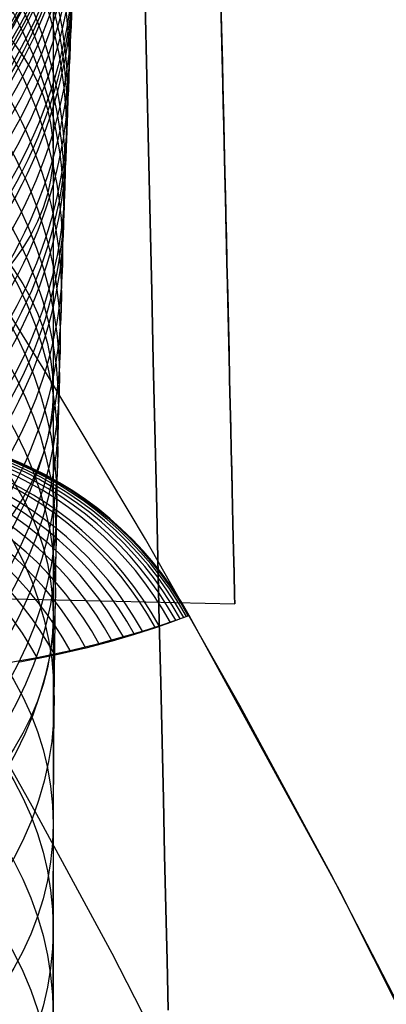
# Model space of a CAD drawing. Extents: x 35624 to 36541, y 4015 to 4839.
# Tile 124 of 150: x 36371 to 36381, y 4596 to 4623. Entities that reach past the tile are written whole.
import ezdxf

# ---------------------------------------------------------------- set-up
doc = ezdxf.new("R2010")
doc.units = 0
for name, color, linetype in [('FUSTO_INTERNO', 200, 'CONTINUOUS'), ('GAMBE', 96, 'CONTINUOUS'), ('IGES_LEVEL_1', 4, 'CONTINUOUS'), ('IGES_LEVEL_3', 87, 'CONTINUOUS')]:
    doc.layers.add(name, color=color, linetype=linetype)

msp = doc.modelspace()

# ---------------------------------------------------------------- linework, layer by layer
at = {"layer": 'FUSTO_INTERNO'}
for p, q in [((36371.40655656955, 4613.375617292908, -207.4446015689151), (36369.13043956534, 4617.03107772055, -207.4443793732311)), ((36374.14300682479, 4608.788657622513, -207.4448789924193), (36371.40655656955, 4613.375617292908, -207.4446015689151)), ((36376.78491370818, 4604.141248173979, -207.4451589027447), (36374.14300682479, 4608.788657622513, -207.4448789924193)), ((36379.33046121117, 4599.43620860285, -207.4454409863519), (36376.78491370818, 4604.141248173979, -207.4451589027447)), ((36381.77783332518, 4594.676358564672, -207.4457249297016), (36379.33046121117, 4599.43620860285, -207.4454409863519))]:
    msp.add_line(p, q, dxfattribs=at)
at = {"layer": 'GAMBE'}
for p, q in [((36372.01050077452, 4622.036300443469, -27.48192982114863), (36372.08655485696, 4623.820298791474, -32.26931877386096)), ((36372.01050077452, 4622.036300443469, -27.48192982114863), (36372.08655485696, 4623.820298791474, -32.26931877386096)), ((36371.97284568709, 4621.080252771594, -25.11459752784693), (36372.01050077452, 4622.036300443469, -27.48192982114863)), ((36371.97284568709, 4621.080252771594, -25.11459752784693), (36372.01050077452, 4622.036300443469, -27.48192982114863)), ((36371.93565458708, 4620.078090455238, -22.76427248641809), (36371.97284568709, 4621.080252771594, -25.11459752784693)), ((36371.93565458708, 4620.078090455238, -22.76427248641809), (36371.97284568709, 4621.080252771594, -25.11459752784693)), ((36371.88101095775, 4618.480238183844, -19.26342581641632), (36371.93565458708, 4620.078090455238, -22.76427248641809)), ((36371.88101095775, 4618.480238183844, -19.26342581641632), (36371.93565458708, 4620.078090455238, -22.76427248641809)), ((36371.8287560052, 4616.780328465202, -15.82354447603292), (36371.88101095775, 4618.480238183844, -19.26342581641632)), ((36371.8287560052, 4616.780328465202, -15.82354447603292), (36371.88101095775, 4618.480238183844, -19.26342581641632)), ((36371.7955029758, 4615.588680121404, -13.56138990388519), (36371.8287560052, 4616.780328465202, -15.82354447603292)), ((36371.7955029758, 4615.588680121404, -13.56138990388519), (36371.8287560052, 4616.780328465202, -15.82354447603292)), ((36371.76373186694, 4614.350960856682, -11.32424126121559), (36371.7955029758, 4615.588680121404, -13.56138990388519)), ((36371.76373186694, 4614.350960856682, -11.32424126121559), (36371.7955029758, 4615.588680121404, -13.56138990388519)), ((36371.73875036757, 4613.294568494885, -9.495863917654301), (36371.76373186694, 4614.350960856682, -11.32424126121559)), ((36371.73875036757, 4613.294568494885, -9.495863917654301), (36371.76373186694, 4614.350960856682, -11.32424126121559)), ((36371.69530786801, 4611.229975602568, -6.109240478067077), (36371.73875036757, 4613.294568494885, -9.495863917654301)), ((36371.69530786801, 4611.229975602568, -6.109240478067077), (36371.73875036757, 4613.294568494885, -9.495863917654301)), ((36371.66997456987, 4609.844673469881, -3.957195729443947), (36371.69530786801, 4611.229975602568, -6.109240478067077)), ((36371.66997456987, 4609.844673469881, -3.957195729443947), (36371.69530786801, 4611.229975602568, -6.109240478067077)), ((36371.63095109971, 4607.291520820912, -0.2046033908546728), (36371.66997456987, 4609.844673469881, -3.957195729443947)), ((36371.63095109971, 4607.291520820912, -0.2046033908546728), (36371.66997456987, 4609.844673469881, -3.957195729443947)), ((36371.59722752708, 4604.280839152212, 3.925822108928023), (36371.63095109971, 4607.291520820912, -0.2046033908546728)), ((36371.59722752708, 4604.280839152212, 3.925822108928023), (36371.63095109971, 4607.291520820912, -0.2046033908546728)), ((36371.57586078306, 4601.143329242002, 7.955629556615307), (36371.59722752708, 4604.280839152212, 3.925822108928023)), ((36371.57586078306, 4601.143329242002, 7.955629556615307), (36371.59722752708, 4604.280839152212, 3.925822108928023)), ((36371.56838947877, 4597.891253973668, 11.89347213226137), (36371.57586078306, 4601.143329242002, 7.955629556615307)), ((36371.56838947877, 4597.891253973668, 11.89347213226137), (36371.57586078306, 4601.143329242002, 7.955629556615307))]:
    msp.add_line(p, q, dxfattribs=at)
at = {"layer": 'GAMBE', "extrusion": (2.023601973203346e-15, -0.06600372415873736, 0.9978193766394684)}
msp.add_circle((36357.56774132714, 4600.292563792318, -669.1904907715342), 14.84346263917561, dxfattribs=at)
at = {"layer": 'GAMBE', "extrusion": (0, 0.0004025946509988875, 0.9999999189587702)}
msp.add_circle((36357.5679763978, 4632.034892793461, -99.94180080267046), 14.99994822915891, dxfattribs=at)
at = {"layer": 'GAMBE', "extrusion": (2.913737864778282e-15, 0.0007868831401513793, 0.999999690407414)}
msp.add_circle((36357.567929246, 4632.083660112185, -111.7558807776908), 14.99990107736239, dxfattribs=at)
at = {"layer": 'GAMBE', "extrusion": (3.126381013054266e-14, 0.00117117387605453, 0.9999993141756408)}
msp.add_circle((36357.56788431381, 4632.142197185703, -123.5699166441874), 14.99985614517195, dxfattribs=at)
at = {"layer": 'GAMBE', "extrusion": (-3.594454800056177e-15, 0.001608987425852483, 0.9999987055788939)}
msp.add_circle((36357.56783587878, 4632.216779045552, -134.5417251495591), 14.99980771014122, dxfattribs=at)
at = {"layer": 'GAMBE', "extrusion": (3.176028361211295e-14, 0.002046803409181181, 0.9999979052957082)}
msp.add_circle((36357.56779031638, 4632.301853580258, -145.5134622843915), 14.99976214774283, dxfattribs=at)
at = {"layer": 'GAMBE', "extrusion": (2.103698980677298e-14, 0.003210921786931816, 0.999994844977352)}
msp.add_circle((36357.56768311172, 4632.530730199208, -159.6203273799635), 14.99965494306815, dxfattribs=at)
at = {"layer": 'GAMBE', "extrusion": (7.823530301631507e-15, 0.002683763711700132, 0.9999963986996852)}
msp.add_circle((36357.56772385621, 4632.663549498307, -243.1822202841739), 14.99969568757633, dxfattribs=at)
at = {"layer": 'GAMBE', "extrusion": (0, 5.571633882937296e-05, 0.9999999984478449)}
msp.add_circle((36357.56802816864, 4632.011283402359, -314.1543264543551), 14.99999999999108, dxfattribs=at)
at = {"layer": 'GAMBE', "extrusion": (3.232470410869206e-14, 0.004375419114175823, 0.9999904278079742)}
msp.add_circle((36357.56759623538, 4632.798794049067, -173.7250760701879), 14.99956806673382, dxfattribs=at)
at = {"layer": 'GAMBE', "extrusion": (1.543650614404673e-14, 0.004587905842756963, 0.9999894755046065)}
msp.add_circle((36357.56758250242, 4632.865425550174, -179.2404670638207), 14.99955433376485, dxfattribs=at)
at = {"layer": 'GAMBE', "extrusion": (9.474192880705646e-16, 0.004800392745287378, 0.9999884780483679)}
msp.add_circle((36357.56756944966, 4632.934613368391, -184.7558257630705), 14.99954128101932, dxfattribs=at)
at = {"layer": 'GAMBE', "extrusion": (-2.641543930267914e-14, -0.00367753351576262, 0.999993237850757)}
msp.add_circle((36357.56801328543, 4631.651563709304, -101.4787454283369), 14.99998510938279, dxfattribs=at)
at = {"layer": 'GAMBE', "extrusion": (-2.28187921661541e-14, -0.005709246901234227, 0.9999837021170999)}
msp.add_circle((36357.56802272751, 4631.439559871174, -109.9129758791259), 14.99999456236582, dxfattribs=at)
at = {"layer": 'GAMBE', "extrusion": (-2.503676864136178e-15, -0.008742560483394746, 0.9999617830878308)}
msp.add_circle((36357.56802464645, 4631.085622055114, -123.290177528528), 14.99999648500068, dxfattribs=at)
at = {"layer": 'GAMBE', "extrusion": (4.309639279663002e-15, -0.01232197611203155, 0.9999240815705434)}
msp.add_circle((36357.56802742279, 4630.616145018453, -138.9869891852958), 14.99999925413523, dxfattribs=at)
at = {"layer": 'GAMBE', "extrusion": (-1.59556319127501e-14, -0.01723869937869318, 0.9998514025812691)}
msp.add_circle((36357.56802813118, 4629.879722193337, -160.5647061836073), 14.99999996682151, dxfattribs=at)
at = {"layer": 'GAMBE', "extrusion": (2.374396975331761e-14, -0.01857191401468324, 0.9998275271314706)}
msp.add_circle((36357.56802817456, 4629.661711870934, -166.4276474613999), 14.99999999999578, dxfattribs=at)
at = {"layer": 'GAMBE', "extrusion": (-1.038675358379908e-14, -0.0159007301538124, 0.9998735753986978)}
msp.add_circle((36357.56802830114, 4630.090622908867, -154.6796451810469), 14.99999978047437, dxfattribs=at)
at = {"layer": 'GAMBE', "extrusion": (2.825209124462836e-14, -0.01991535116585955, 0.9998016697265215)}
msp.add_circle((36357.56802639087, 4629.434113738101, -172.3377721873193), 14.99996656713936, dxfattribs=at)
at = {"layer": 'GAMBE', "extrusion": (-6.92644563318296e-15, -0.06831115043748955, 0.9976640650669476)}
msp.add_circle((36357.56802446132, 4615.903627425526, -386.4978272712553), 14.9715082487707, dxfattribs=at)
at = {"layer": 'GAMBE', "extrusion": (-3.009606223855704e-14, -0.09886057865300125, 0.9951012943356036)}
msp.add_circle((36357.56802791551, 4601.969366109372, -522.544098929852), 14.93675179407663, dxfattribs=at)
at = {"layer": 'GAMBE', "extrusion": (-7.713675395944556e-15, -0.1153818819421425, 0.9933212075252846)}
msp.add_circle((36357.56802767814, 4592.673290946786, -596.3075096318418), 14.91499055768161, dxfattribs=at)
at = {"layer": 'GAMBE', "extrusion": (9.437531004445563e-16, -0.1239468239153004, 0.992288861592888)}
msp.add_circle((36357.56802944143, 4587.363849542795, -634.589553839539), 14.90311088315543, dxfattribs=at)
at = {"layer": 'GAMBE', "extrusion": (-5.379545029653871e-15, -0.1287833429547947, 0.9916727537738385)}
msp.add_circle((36357.56803392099, 4584.217181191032, -656.2182916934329), 14.8962534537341, dxfattribs=at)
at = {"layer": 'GAMBE', "extrusion": (-3.61520914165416e-14, -0.1468353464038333, 0.9891609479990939)}
msp.add_circle((36357.56803460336, 4571.520318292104, -737.0086135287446), 14.86978687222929, dxfattribs=at)
at = {"layer": 'GAMBE', "extrusion": (-9.079340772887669e-15, -0.1558875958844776, 0.9877748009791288)}
msp.add_circle((36357.56802816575, 4564.585399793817, -777.517712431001), 14.85567869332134, dxfattribs=at)
at = {"layer": 'GAMBE', "extrusion": (-1.532340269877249e-14, -0.1654049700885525, 0.9862257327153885)}
msp.add_circle((36357.56802645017, 4556.882405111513, -820.1715369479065), 14.84103789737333, dxfattribs=at)
at = {"layer": 'GAMBE', "extrusion": (-3.537432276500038e-14, -0.1845983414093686, 0.9828140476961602)}
msp.add_circle((36357.56803119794, 4540.054480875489, -906.1966520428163), 14.81025030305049, dxfattribs=at)
at = {"layer": 'GAMBE', "extrusion": (-7.531790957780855e-15, -0.1941901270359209, 0.9809639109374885)}
msp.add_circle((36357.56802807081, 4530.992152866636, -949.1789381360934), 14.79414816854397, dxfattribs=at)
at = {"layer": 'GAMBE', "extrusion": (-2.114865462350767e-15, -0.20402840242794, 0.9789649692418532)}
msp.add_circle((36357.56802242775, 4521.241338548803, -993.3109668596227), 14.77781833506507, dxfattribs=at)
at = {"layer": 'GAMBE', "extrusion": (-4.660975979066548e-14, -0.2235277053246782, 0.9746975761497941)}
msp.add_circle((36357.56802815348, 4500.540388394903, -1080.743157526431), 14.74403767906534, dxfattribs=at)
at = {"layer": 'GAMBE', "extrusion": (1.970507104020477e-14, -0.2429495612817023, 0.9700389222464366)}
msp.add_circle((36357.56802816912, 4478.08437275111, -1167.803217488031), 14.70895179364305, dxfattribs=at)
at = {"layer": 'GAMBE', "extrusion": (-1.967038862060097e-14, -0.2621156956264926, 0.96503645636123)}
msp.add_circle((36357.56802814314, 4454.100686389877, -1253.667970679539), 14.67275822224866, dxfattribs=at)
at = {"layer": 'GAMBE', "extrusion": (-6.709137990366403e-14, -0.28081052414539, 0.9597632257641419)}
msp.add_circle((36357.56802817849, 4428.935090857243, -1337.328278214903), 14.6354474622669, dxfattribs=at)
at = {"layer": 'GAMBE', "extrusion": (-7.66958146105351e-15, -0.2990850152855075, 0.9542264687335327)}
msp.add_circle((36357.56802850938, 4402.617730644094, -1419.028522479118), 14.59732215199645, dxfattribs=at)
at = {"layer": 'GAMBE', "extrusion": (-4.517094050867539e-14, -0.3079514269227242, 0.9514020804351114)}
msp.add_circle((36357.56802813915, 4389.228641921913, -1458.609858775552), 14.57784101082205, dxfattribs=at)
at = {"layer": 'GAMBE', "extrusion": (-1.148926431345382e-13, -0.3164743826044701, 0.9486010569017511)}
msp.add_circle((36357.56803488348, 4375.972324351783, -1496.596086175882), 14.55814846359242, dxfattribs=at)
at = {"layer": 'GAMBE', "extrusion": (-2.841663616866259e-14, -0.3334365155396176, 0.9427725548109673)}
msp.add_circle((36357.56802873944, 4348.451106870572, -1572.173157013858), 14.51852725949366, dxfattribs=at)
at = {"layer": 'GAMBE', "extrusion": (-5.00845007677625e-14, -0.3491851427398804, 0.9370537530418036)}
msp.add_circle((36357.56802817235, 4321.522326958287, -1642.249885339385), 14.48040285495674, dxfattribs=at)
at = {"layer": 'GAMBE', "extrusion": (2.898922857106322e-14, -0.3655699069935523, 0.930783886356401)}
msp.add_circle((36357.56802818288, 4292.07034407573, -1715.257117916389), 14.44247261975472, dxfattribs=at)
at = {"layer": 'GAMBE', "extrusion": (1.724487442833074e-13, -0.3833556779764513, 0.9236007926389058)}
msp.add_circle((36357.56804034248, 4258.405560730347, -1794.713215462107), 14.40482969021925, dxfattribs=at)
at = {"layer": 'GAMBE', "extrusion": (9.619851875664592e-14, -0.3921742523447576, 0.9198909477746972)}
msp.add_circle((36357.5680281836, 4241.046693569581, -1834.094866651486), 14.38616294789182, dxfattribs=at)
at = {"layer": 'GAMBE', "extrusion": (3.828092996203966e-14, 0.8722139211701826, 0.4891246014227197)}
msp.add_circle((-36357.56800495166, -2115.86927642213, 4117.968000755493), 14.00023936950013, dxfattribs=at)
at = {"layer": 'GAMBE', "extrusion": (6.884147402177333e-14, -0.4012874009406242, 0.915952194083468)}
msp.add_circle((36357.56802765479, 4222.635648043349, -1874.830114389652), 14.36762590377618, dxfattribs=at)
at = {"layer": 'GAMBE', "extrusion": (1.401869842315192e-13, -0.4198438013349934, 0.9075963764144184)}
msp.add_circle((36357.56803093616, 4183.634834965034, -1957.806391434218), 14.33098414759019, dxfattribs=at)
at = {"layer": 'GAMBE', "extrusion": (3.173591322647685e-14, -0.429068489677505, 0.9032719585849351)}
msp.add_circle((36357.56802816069, 4163.478361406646, -1999.044452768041), 14.31298278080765, dxfattribs=at)
at = {"layer": 'GAMBE', "extrusion": (-2.642525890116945e-15, -0.4383971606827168, 0.8987813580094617)}
msp.add_circle((36357.56802580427, 4142.565540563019, -2040.762063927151), 14.29526585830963, dxfattribs=at)
at = {"layer": 'GAMBE', "extrusion": (5.163940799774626e-14, -0.4568912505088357, 0.8895225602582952)}
msp.add_circle((36357.56802816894, 4099.500618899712, -2123.441937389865), 14.26072783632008, dxfattribs=at)
at = {"layer": 'GAMBE', "extrusion": (-7.020443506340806e-16, -0.475145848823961, 0.879907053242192)}
msp.add_circle((36357.56802816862, 4054.845396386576, -2205.010563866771), 14.2274748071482, dxfattribs=at)
at = {"layer": 'GAMBE', "extrusion": (1.133201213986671e-13, 0.8302793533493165, 0.557347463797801)}
msp.add_circle((-36357.56800610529, -2438.233039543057, 3927.20313611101), 14.0002480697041, dxfattribs=at)
at = {"layer": 'GAMBE', "extrusion": (7.795878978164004e-14, -0.4930055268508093, 0.8700261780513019)}
msp.add_circle((36357.56802836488, 4009.023217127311, -2284.752912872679), 14.19570389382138, dxfattribs=at)
at = {"layer": 'GAMBE', "extrusion": (-6.185113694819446e-14, -0.5074070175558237, 0.8617065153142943)}
msp.add_circle((36357.56802739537, 3970.487718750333, -2349.000685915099), 14.17072142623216, dxfattribs=at)
at = {"layer": 'GAMBE', "extrusion": (3.704175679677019e-14, -0.5188060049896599, 0.8548919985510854)}
msp.add_circle((36357.56802614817, 3938.953484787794, -2399.812906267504), 14.15140408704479, dxfattribs=at)
at = {"layer": 'GAMBE', "extrusion": (1.395594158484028e-14, -0.5332663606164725, 0.8459473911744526)}
msp.add_circle((36357.56802948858, 3897.600115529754, -2464.18192309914), 14.12728101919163, dxfattribs=at)
at = {"layer": 'GAMBE', "extrusion": (-7.867727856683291e-14, -0.5491975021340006, 0.8356925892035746)}
msp.add_circle((36357.56803043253, 3850.239748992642, -2535.022179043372), 14.10194866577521, dxfattribs=at)
at = {"layer": 'GAMBE', "extrusion": (7.75767061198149e-15, 0.7829822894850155, 0.6220439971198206)}
msp.add_circle((-36357.568007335, -2744.525208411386, 3711.085860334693), 14.00025666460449, dxfattribs=at)
at = {"layer": 'GAMBE', "extrusion": (1.647786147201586e-15, -0.5609215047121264, 0.8278689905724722)}
msp.add_circle((36357.56802946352, 3814.141651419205, -2587.053819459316), 14.08392209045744, dxfattribs=at)
at = {"layer": 'GAMBE', "extrusion": (4.99406116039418e-14, -0.5753911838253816, 0.8178783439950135)}
msp.add_circle((36357.56802667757, 3768.086232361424, -2651.162263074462), 14.06292143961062, dxfattribs=at)
at = {"layer": 'GAMBE', "extrusion": (-1.247026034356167e-14, 0.7307465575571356, 0.6826488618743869)}
msp.add_circle((-36357.56800861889, -3032.068194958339, 3471.53833015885), 14.00026511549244, dxfattribs=at)
at = {"layer": 'GAMBE', "extrusion": (6.28165085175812e-14, -0.6021473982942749, 0.7983849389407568)}
msp.add_circle((36357.56802445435, 3678.352400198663, -2769.321411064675), 14.02919564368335, dxfattribs=at)
at = {"layer": 'GAMBE', "extrusion": (-1.417040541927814e-13, 0.673816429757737, 0.7388987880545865)}
msp.add_circle((-36357.56800995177, -3299.611278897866, 3209.697253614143), 14.00027339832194, dxfattribs=at)
at = {"layer": 'GAMBE', "extrusion": (-1.682014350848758e-13, -0.6470589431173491, 0.762439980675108)}
msp.add_circle((36357.56802816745, 3513.311896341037, -2966.03859670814), 14.00036131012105, dxfattribs=at)
at = {"layer": 'GAMBE', "extrusion": (-5.905235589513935e-14, 0.6124691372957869, 0.7904945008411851)}
msp.add_circle((-36357.56801135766, -3545.733280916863, 2926.834673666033), 14.0002815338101, dxfattribs=at)
at = {"layer": 'GAMBE', "extrusion": (-1.086059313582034e-13, -0.5837813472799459, 0.811910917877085)}
msp.add_circle((36357.56802808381, 3739.721807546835, -2666.211660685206), 14.00036096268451, dxfattribs=at)
at = {"layer": 'GAMBE', "extrusion": (-1.482651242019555e-13, 0.5469826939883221, 0.8371439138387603)}
msp.add_circle((-36357.56801274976, -3769.046428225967, 2624.22504159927), 14.00028942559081, dxfattribs=at)
at = {"layer": 'GAMBE', "extrusion": (1.502938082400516e-13, -0.5169262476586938, 0.856029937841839)}
msp.add_circle((36357.56802783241, 3940.820499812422, -2350.075377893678), 14.00035993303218, dxfattribs=at)
at = {"layer": 'GAMBE', "extrusion": (-1.986533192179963e-14, 0.4779936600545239, 0.8783632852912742)}
msp.add_circle((-36357.56801415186, -3967.238127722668, 2304.804815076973), 14.00029706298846, dxfattribs=at)
at = {"layer": 'GAMBE', "extrusion": (3.30965450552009e-14, -0.446847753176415, 0.894610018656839)}
msp.add_circle((36357.56802742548, 4115.761112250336, -2019.297962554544), 14.00035825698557, dxfattribs=at)
at = {"layer": 'GAMBE', "extrusion": (0.9999999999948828, 3.0628055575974e-06, -9.239873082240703e-07)}
msp.add_arc((4676.836721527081, 78.46588667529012, 36371.58246075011), 103.3315106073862, 286.3391865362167, 220.0858950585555, dxfattribs=at)
at = {"layer": 'GAMBE', "extrusion": (0.9999999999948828, 3.062805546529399e-06, -9.239873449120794e-07)}
msp.add_arc((4676.836721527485, 78.46588667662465, 36371.58246075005), 103.3315106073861, 286.3391865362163, 220.085895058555, dxfattribs=at)
at = {"layer": 'IGES_LEVEL_1'}
for p, q in [((36375.29628360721, 4606.624544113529, -216.3394125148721), (36374.84793488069, 4606.459197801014, -229.2961400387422)), ((36374.99077526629, 4606.523601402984, -190.5238633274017), (36375.34214941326, 4606.646263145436, -203.3910748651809)), ((36375.34214941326, 4606.646263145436, -203.3910748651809), (36375.29628360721, 4606.624544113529, -216.3394125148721)), ((36379.56839230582, 4598.984083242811, -208.4455588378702), (36375.37181233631, 4606.655243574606, -208.4450984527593)), ((36374.06205356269, 4606.218425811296, -175.4604651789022), (36374.52960496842, 4606.367797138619, -181.9073210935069)), ((36374.84793488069, 4606.459197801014, -229.2961400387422), (36374.42459538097, 4606.313150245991, -236.4344115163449)), ((36374.52960496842, 4606.367797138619, -181.9073210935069), (36374.99077526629, 4606.523601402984, -190.5238633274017)), ((36372.84484721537, 4605.871468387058, -162.9867854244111), (36374.06205356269, 4606.218425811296, -175.4604651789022)), ((36373.84039245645, 4606.125291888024, -243.9278542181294), (36373.21802286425, 4605.941753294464, -250.381820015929)), ((36374.42459538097, 4606.313150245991, -236.4344115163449), (36373.84039245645, 4606.125291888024, -243.9278542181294)), ((36372.04252472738, 4605.675636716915, -156.523250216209), (36372.84484721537, 4605.871468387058, -162.9867854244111)), ((36373.21802286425, 4605.941753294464, -250.381820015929), (36372.47967365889, 4605.745466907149, -256.8410317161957)), ((36371.61926555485, 4605.54527947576, -263.3050358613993), (36370.63001860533, 4605.352157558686, -269.7699186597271)), ((36371.11460331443, 4605.481109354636, -150.0585898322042), (36372.04252472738, 4605.675636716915, -156.523250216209)), ((36372.47967365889, 4605.745466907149, -256.8410317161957), (36371.61926555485, 4605.54527947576, -263.3050358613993)), ((36370.05276315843, 4605.299823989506, -143.5915926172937), (36371.11460331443, 4605.481109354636, -150.0585898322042)), ((36368.88287595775, 4605.039583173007, -137.0000038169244), (36371.10506125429, 4601.099509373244, -137.0000037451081)), ((36371.10506125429, 4601.099509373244, -137.0000037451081), (36373.20213408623, 4597.21568141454, -137.0000036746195)), ((36383.50211481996, 4591.16715009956, -208.4460241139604), (36379.56839230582, 4598.984083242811, -208.4455588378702)), ((36373.20213408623, 4597.21568141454, -137.0000036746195), (36375.2283016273, 4593.292569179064, -137.000003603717))]:
    msp.add_line(p, q, dxfattribs=at)
at = {"layer": 'IGES_LEVEL_1', "extrusion": (0.03492830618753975, 0.01171006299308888, 0.9993212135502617)}
msp.add_arc((-7196.778926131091, -35926.86796920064, 1101.755971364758), 9.881152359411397, 280.5227376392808, 0.6863314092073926, dxfattribs=at)
at = {"layer": 'IGES_LEVEL_1', "extrusion": (-0.02717761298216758, -0.009222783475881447, 0.999588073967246)}
msp.add_arc((7328.7903946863, 35896.0320173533, -1227.955056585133), 9.880265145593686, 100.3654707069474, 180.6973039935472, dxfattribs=at)
at = {"layer": 'IGES_LEVEL_1', "extrusion": (0.01920991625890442, 0.006579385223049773, 0.9997938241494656)}
msp.add_arc((-7430.025734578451, -35892.74950746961, 512.7803550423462), 9.879961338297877, 280.1672334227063, 0.7057246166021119, dxfattribs=at)
at = {"layer": 'IGES_LEVEL_1', "extrusion": (-0.01173872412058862, -0.004043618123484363, 0.9999229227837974)}
msp.add_arc((36361.81573295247, 4599.254888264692, -649.0030110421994), 9.879531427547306, 29.09878553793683, 109.7182168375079, dxfattribs=at)
at = {"layer": 'IGES_LEVEL_1', "extrusion": (0.003621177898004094, 0.001251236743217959, 0.9999926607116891)}
msp.add_arc((36367.25724358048, 4601.945069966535, -72.3347465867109), 9.87942783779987, 29.08784431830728, 109.7772362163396, dxfattribs=at)
at = {"layer": 'IGES_LEVEL_1', "extrusion": (-0.06415823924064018, -0.01998878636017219, 0.997739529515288)}
msp.add_arc((6423.850620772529, 35994.77306771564, -2607.297587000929), 9.884601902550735, 101.8214416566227, 180.622921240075, dxfattribs=at)
at = {"layer": 'IGES_LEVEL_1', "extrusion": (0.05066407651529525, 0.01641820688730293, 0.9985807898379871)}
msp.add_arc((-6833.330268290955, -35974.72243676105, 1689.557168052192), 9.883004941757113, 281.0832070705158, 0.6557911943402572, dxfattribs=at)
at = {"layer": 'IGES_LEVEL_1', "extrusion": (-0.04279681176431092, -0.01412864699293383, 0.9989838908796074)}
msp.add_arc((7030.796566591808, 35930.61334148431, -1812.147836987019), 9.881651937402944, 100.8485606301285, 180.6738851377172, dxfattribs=at)
at = {"layer": 'IGES_LEVEL_1', "extrusion": (0.08778666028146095, 0.0249170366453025, 0.9958276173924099)}
msp.add_arc((-5503.049425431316, -36110.71150569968, 3064.998876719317), 9.890010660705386, 283.1444022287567, 0.5441527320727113, dxfattribs=at)
at = {"layer": 'IGES_LEVEL_1', "extrusion": (-0.08061108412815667, -0.02362001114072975, 0.9964657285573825)}
msp.add_arc((5809.829802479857, 36049.34346943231, -3215.791834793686), 9.887708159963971, 102.7985819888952, 180.571561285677, dxfattribs=at)
at = {"layer": 'IGES_LEVEL_1', "extrusion": (0.06849321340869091, 0.02102572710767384, 0.9974299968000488)}
msp.add_arc((-6272.969509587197, -36039.10664633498, 2352.42554429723), 9.885906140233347, 281.9509386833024, 0.608811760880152, dxfattribs=at)
at = {"layer": 'IGES_LEVEL_1', "extrusion": (0.1050089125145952, 0.02726939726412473, 0.9940973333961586)}
msp.add_arc((-4686.782551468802, -36166.14836378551, 3696.209432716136), 9.894522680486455, 284.4090154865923, 0.475304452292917, dxfattribs=at)
at = {"layer": 'IGES_LEVEL_1', "extrusion": (-0.09643711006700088, -0.02624715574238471, 0.9949929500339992)}
msp.add_arc((5110.246639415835, 36098.13427126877, -3797.249545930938), 9.891380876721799, 103.9064419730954, 180.5130280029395, dxfattribs=at)
at = {"layer": 'IGES_LEVEL_1', "extrusion": (0.1229339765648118, 0.02847374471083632, 0.9920062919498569)}
msp.add_arc((-3723.007018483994, -36205.01247256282, 4347.768471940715), 9.90006303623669, 285.9005834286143, 0.3942418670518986, dxfattribs=at)
at = {"layer": 'IGES_LEVEL_1', "extrusion": (-0.1140439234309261, -0.02805731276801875, 0.9930794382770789)}
msp.add_arc((4219.518320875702, 36139.25545626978, -4439.18912316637), 9.89625331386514, 105.3109339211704, 180.4384636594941, dxfattribs=at)
at = {"layer": 'IGES_LEVEL_1', "extrusion": (0.1417002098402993, 0.0282841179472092, 0.989505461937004)}
msp.add_arc((-2606.07429783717, -36214.34384764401, 5023.588103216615), 9.906766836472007, 287.6272795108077, 0.3003618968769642, dxfattribs=at)
at = {"layer": 'IGES_LEVEL_1', "extrusion": (-0.1324421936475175, -0.02859834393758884, 0.9907780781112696)}
msp.add_arc((3177.878336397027, 36157.23854783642, -5103.98759026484), 9.902215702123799, 106.9470275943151, 180.3513411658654, dxfattribs=at)
at = {"layer": 'IGES_LEVEL_1', "extrusion": (-0.15177320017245, -0.02760103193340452, 0.9880298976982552)}
msp.add_arc((1979.644566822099, 36137.4923669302, -5795.538853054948), 9.90941607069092, 108.8231442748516, 180.2512415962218, dxfattribs=at)
at = {"layer": 'IGES_LEVEL_3'}
for p, q in [((36376.64236481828, 4606.981899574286, 77.97675634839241), (36376.19527363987, 4626.436575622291, 77.97675634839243)), ((36374.13484741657, 4623.782732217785, 158.5474613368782), (36374.18237086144, 4621.714802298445, 157.1701851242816)), ((36374.18237086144, 4621.714802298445, -1.216672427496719), (36374.13484741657, 4623.782732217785, -2.593948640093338)), ((36376.25641099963, 4623.776251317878, 123.0151405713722), (36376.28299044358, 4622.619676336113, 121.6404208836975)), ((36376.28299044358, 4622.619676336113, 34.31309181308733), (36376.25641099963, 4623.776251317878, 32.93837212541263)), ((36376.26427825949, 4623.433916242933, 50.58566183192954), (36376.27991414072, 4622.753538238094, 51.93066337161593)), ((36376.27991414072, 4622.753538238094, 104.0228493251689), (36376.26427825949, 4623.433916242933, 105.3678508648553)), ((36376.27991414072, 4622.753538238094, 51.93066337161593), (36376.29469700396, 4622.11027836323, 53.2864515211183)), ((36376.29469700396, 4622.11027836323, 102.6670611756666), (36376.27991414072, 4622.753538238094, 104.0228493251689)), ((36376.28299044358, 4622.619676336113, 121.6404208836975), (36376.3087034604, 4621.500802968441, 120.2384539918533)), ((36376.3087034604, 4621.500802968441, 35.71505870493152), (36376.28299044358, 4622.619676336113, 34.31309181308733)), ((36376.29469700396, 4622.11027836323, 53.2864515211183), (36376.30862368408, 4621.504274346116, 54.65157173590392)), ((36376.30862368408, 4621.504274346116, 101.3019409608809), (36376.29469700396, 4622.11027836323, 102.6670611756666)), ((36374.18237086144, 4621.714802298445, 157.1701851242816), (36374.22916718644, 4619.678512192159, 155.7374345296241)), ((36374.22916718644, 4619.678512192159, 0.2160781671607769), (36374.18237086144, 4621.714802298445, -1.216672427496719)), ((36376.30862368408, 4621.504274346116, 54.65157173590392), (36376.32169272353, 4620.93558960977, 56.02457765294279)), ((36376.32169272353, 4620.93558960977, 99.92893504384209), (36376.30862368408, 4621.504274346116, 101.3019409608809)), ((36376.3087034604, 4621.500802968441, 120.2384539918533), (36376.33352825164, 4620.420579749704, 118.8107633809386)), ((36376.33352825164, 4620.420579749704, 37.14274931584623), (36376.3087034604, 4621.500802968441, 35.71505870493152)), ((36376.32169272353, 4620.93558960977, 56.02457765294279), (36376.33390433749, 4620.404214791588, 57.40403552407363)), ((36376.33390433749, 4620.404214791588, 98.5494771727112), (36376.32169272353, 4620.93558960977, 99.92893504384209)), ((36376.33352825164, 4620.420579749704, 118.8107633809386), (36376.35744493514, 4619.379871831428, 117.358913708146)), ((36376.35744493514, 4619.379871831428, 38.59459898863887), (36376.33352825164, 4620.420579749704, 37.14274931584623)), ((36376.33390433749, 4620.404214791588, 57.40403552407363), (36376.34526037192, 4619.910069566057, 58.78852846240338)), ((36376.34526037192, 4619.910069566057, 97.16498423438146), (36376.33390433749, 4620.404214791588, 98.5494771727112)), ((36376.34526037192, 4619.910069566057, 58.78852846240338), (36376.35576425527, 4619.453004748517, 60.17666047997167)), ((36376.35576425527, 4619.453004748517, 95.77685221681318), (36376.34526037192, 4619.910069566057, 97.16498423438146)), ((36374.22916718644, 4619.678512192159, 155.7374345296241), (36374.27518481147, 4617.676106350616, 154.2502829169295)), ((36374.27518481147, 4617.676106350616, 1.703229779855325), (36374.22916718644, 4619.678512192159, 0.2160781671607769)), ((36376.35576425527, 4619.453004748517, 60.17666047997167), (36376.3654209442, 4619.032804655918, 61.56706029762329)), ((36376.3654209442, 4619.032804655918, 94.38645239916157), (36376.35576425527, 4619.453004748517, 95.77685221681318)), ((36376.35744493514, 4619.379871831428, 117.358913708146), (36376.38043559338, 4618.379458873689, 115.8845052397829)), ((36376.38043559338, 4618.379458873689, 40.06900745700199), (36376.35744493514, 4619.379871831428, 38.59459898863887)), ((36376.3654209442, 4619.032804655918, 61.56706029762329), (36376.37423686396, 4618.649189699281, 62.95838491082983)), ((36376.37423686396, 4618.649189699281, 92.99512778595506), (36376.3654209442, 4619.032804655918, 94.38645239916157)), ((36376.37423686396, 4618.649189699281, 62.95838491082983), (36376.38221984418, 4618.301819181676, 64.34932289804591)), ((36376.38221984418, 4618.301819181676, 91.60418979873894), (36376.37423686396, 4618.649189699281, 92.99512778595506)), ((36376.38043559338, 4618.379458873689, 115.8845052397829), (36376.40248431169, 4617.420033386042, 114.3891681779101)), ((36376.40248431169, 4617.420033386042, 41.5643445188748), (36376.38043559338, 4618.379458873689, 40.06900745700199)), ((36376.38221984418, 4618.301819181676, 64.34932289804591), (36376.38937905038, 4617.99029427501, 65.73859746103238)), ((36376.38937905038, 4617.99029427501, 90.21491523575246), (36376.38221984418, 4618.301819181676, 91.60418979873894)), ((36376.38937905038, 4617.99029427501, 65.73859746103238), (36376.39572491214, 4617.714161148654, 67.12496918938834)), ((36376.39572491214, 4617.714161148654, 88.82854350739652), (36376.38937905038, 4617.99029427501, 90.21491523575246)), ((36374.27518481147, 4617.676106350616, 154.2502829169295), (36374.32037330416, 4615.70977928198, 152.7099213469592)), ((36374.32037330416, 4615.70977928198, 3.243591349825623), (36374.27518481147, 4617.676106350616, 1.703229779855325)), ((36376.39572491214, 4617.714161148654, 67.12496918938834), (36376.40126904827, 4617.472914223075, 68.50723854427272)), ((36376.40126904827, 4617.472914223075, 87.44627415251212), (36376.39572491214, 4617.714161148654, 88.82854350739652)), ((36376.40126904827, 4617.472914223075, 68.50723854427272), (36376.40602418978, 4617.265999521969, 69.88424805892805)), ((36376.40602418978, 4617.265999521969, 86.0692646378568), (36376.40126904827, 4617.472914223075, 87.44627415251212)), ((36376.40248431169, 4617.420033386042, 114.3891681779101), (36376.4235772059, 4616.502199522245, 112.8745569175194)), ((36376.4235772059, 4616.502199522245, 43.07895577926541), (36376.40248431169, 4617.420033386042, 41.5643445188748)), ((36376.40602418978, 4617.265999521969, 69.88424805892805), (36376.41000410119, 4617.092818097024, 71.2548842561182)), ((36376.41000410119, 4617.092818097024, 84.69862844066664), (36376.40602418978, 4617.265999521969, 86.0692646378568)), ((36376.41000410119, 4617.092818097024, 71.2548842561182), (36376.41322350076, 4616.95272950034, 72.618079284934)), ((36376.41322350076, 4616.95272950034, 83.33543341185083), (36376.41000410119, 4617.092818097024, 84.69862844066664)), ((36376.41322350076, 4616.95272950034, 72.618079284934), (36376.4156979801, 4616.845055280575, 73.97281228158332)), ((36376.4156979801, 4616.845055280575, 81.98070041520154), (36376.41322350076, 4616.95272950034, 83.33543341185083)), ((36376.4156979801, 4616.845055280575, 73.97281228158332), (36376.41744392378, 4616.769082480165, 75.31811046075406)), ((36376.41744392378, 4616.769082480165, 80.63540223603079), (36376.4156979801, 4616.845055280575, 81.98070041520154)), ((36376.41744392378, 4616.769082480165, 75.31811046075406), (36376.41847842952, 4616.724067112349, 76.65304994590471)), ((36376.41847842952, 4616.724067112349, 79.30046275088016), (36376.41744392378, 4616.769082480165, 80.63540223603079)), ((36376.41847842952, 4616.724067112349, 76.65304994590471), (36376.41881922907, 4616.709237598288, 77.97675634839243)), ((36376.41881922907, 4616.709237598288, 77.97675634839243), (36376.41847842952, 4616.724067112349, 79.30046275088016)), ((36376.4235772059, 4616.502199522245, 112.8745569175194), (36376.44370243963, 4615.62647232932, 111.3423442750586)), ((36376.44370243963, 4615.62647232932, 44.61116842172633), (36376.4235772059, 4616.502199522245, 43.07895577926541)), ((36374.32037330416, 4615.70977928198, 152.7099213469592), (36374.36468355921, 4613.781667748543, 151.1176556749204)), ((36374.36468355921, 4613.781667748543, 4.835857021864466), (36374.32037330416, 4615.70977928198, 3.243591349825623)), ((36376.44370243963, 4615.62647232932, 111.3423442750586), (36376.46285023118, 4614.793277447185, 109.794215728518)), ((36376.46285023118, 4614.793277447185, 46.15929696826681), (36376.44370243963, 4615.62647232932, 44.61116842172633)), ((36376.46285023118, 4614.793277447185, 109.794215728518), (36376.48101285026, 4614.002951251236, 108.2318637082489)), ((36376.48101285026, 4614.002951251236, 47.72164898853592), (36376.46285023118, 4614.793277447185, 46.15929696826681)), ((36374.36468355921, 4613.781667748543, 151.1176556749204), (36374.40806797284, 4611.893843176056, 149.4749030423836)), ((36374.40806797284, 4611.893843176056, 6.478609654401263), (36374.36468355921, 4613.781667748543, 4.835857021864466)), ((36376.48101285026, 4614.002951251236, 108.2318637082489), (36376.49818460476, 4613.255741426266, 106.6569819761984)), ((36376.49818460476, 4613.255741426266, 49.29653072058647), (36376.48101285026, 4614.002951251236, 47.72164898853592)), ((36376.49818460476, 4613.255741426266, 106.6569819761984), (36376.51436181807, 4612.55180795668, 105.0712601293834)), ((36376.51436181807, 4612.55180795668, 50.88225256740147), (36376.49818460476, 4613.255741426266, 49.29653072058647)), ((36376.51436181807, 4612.55180795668, 105.0712601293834), (36376.52954279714, 4611.891224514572, 103.4763782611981)), ((36376.52954279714, 4611.891224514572, 52.47713443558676), (36376.51436181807, 4612.55180795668, 50.88225256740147)), ((36374.40806797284, 4611.893843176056, 149.4749030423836), (36374.45048061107, 4610.048304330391, 147.7831877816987)), ((36374.45048061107, 4610.048304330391, 8.170324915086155), (36374.40806797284, 4611.893843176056, 6.478609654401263)), ((36376.52954279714, 4611.891224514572, 103.4763782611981), (36376.54372779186, 4611.273980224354, 101.8740018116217)), ((36376.54372779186, 4611.273980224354, 54.07951088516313), (36376.52954279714, 4611.891224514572, 52.47713443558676)), ((36376.54372779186, 4611.273980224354, 101.8740018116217), (36376.55691894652, 4610.699981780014, 100.2657766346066)), ((36376.55691894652, 4610.699981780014, 55.68773606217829), (36376.54372779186, 4611.273980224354, 54.07951088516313)), ((36376.55691894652, 4610.699981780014, 100.2657766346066), (36376.56912024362, 4610.169055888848, 98.65332430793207)), ((36376.56912024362, 4610.169055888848, 57.30018838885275), (36376.55691894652, 4610.699981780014, 55.68773606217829)), ((36374.45048061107, 4610.048304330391, 147.7831877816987), (36374.49187737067, 4608.246970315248, 146.044136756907)), ((36374.49187737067, 4608.246970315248, 9.909375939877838), (36374.45048061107, 4610.048304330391, 8.170324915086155)), ((36376.56912024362, 4610.169055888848, 98.65332430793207), (36376.58033744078, 4609.680952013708, 97.03823770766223)), ((36376.58033744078, 4609.680952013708, 58.91527498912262), (36376.56912024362, 4610.169055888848, 57.30018838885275)), ((36376.58033744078, 4609.680952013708, 97.03823770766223), (36376.59057800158, 4609.235345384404, 95.42207686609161)), ((36376.59057800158, 4609.235345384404, 60.53143583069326), (36376.58033744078, 4609.680952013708, 58.91527498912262)), ((36376.59057800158, 4609.235345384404, 95.42207686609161), (36376.5998510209, 4608.831840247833, 93.80636512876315)), ((36376.5998510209, 4608.831840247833, 62.1471475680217), (36376.59057800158, 4609.235345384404, 60.53143583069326)), ((36376.5998510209, 4608.831840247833, 93.80636512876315), (36376.60816714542, 4608.469973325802, 92.19258562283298)), ((36376.60816714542, 4608.469973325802, 63.76092707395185), (36376.5998510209, 4608.831840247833, 62.1471475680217)), ((36376.60816714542, 4608.469973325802, 92.19258562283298), (36376.61553849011, 4608.14921744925, 90.58217804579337)), ((36376.61553849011, 4608.14921744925, 65.37133465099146), (36376.60816714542, 4608.469973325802, 63.76092707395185)), ((36374.49187737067, 4608.246970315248, 146.044136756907), (36374.5322161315, 4606.491673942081, 144.259474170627)), ((36374.5322161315, 4606.491673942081, 11.69403852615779), (36374.49187737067, 4608.246970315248, 9.909375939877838)), ((36376.61553849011, 4608.14921744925, 90.58217804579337), (36376.62197855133, 4607.868985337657, 88.97653578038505)), ((36376.62197855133, 4607.868985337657, 66.97697691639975), (36376.61553849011, 4608.14921744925, 65.37133465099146)), ((36376.62197855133, 4607.868985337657, 88.97653578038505), (36376.62750211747, 4607.628633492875, 87.3770033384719)), ((36376.62750211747, 4607.628633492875, 68.57650935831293), (36376.62197855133, 4607.868985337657, 66.97697691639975)), ((36376.62750211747, 4607.628633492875, 87.3770033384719), (36376.63212517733, 4607.427466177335, 85.78487413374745)), ((36376.63212517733, 4607.427466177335, 70.16863856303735), (36376.62750211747, 4607.628633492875, 68.57650935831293)), ((36360.77840208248, 4607.329837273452, 77.97675634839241), (36376.64236481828, 4606.981899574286, 77.97675634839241)), ((36376.63212517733, 4607.427466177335, 85.78487413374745), (36376.63586482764, 4607.264739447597, 84.20138858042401)), ((36376.63586482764, 4607.264739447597, 71.75212411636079), (36376.63212517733, 4607.427466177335, 70.16863856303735)), ((36376.63586482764, 4607.264739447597, 84.20138858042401), (36376.63873917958, 4607.139665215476, 82.62773251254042)), ((36376.63873917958, 4607.139665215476, 73.32578018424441), (36376.63586482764, 4607.264739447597, 71.75212411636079)), ((36376.63873917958, 4607.139665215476, 82.62773251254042), (36376.64076726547, 4607.051415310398, 81.06503591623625)), ((36376.64076726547, 4607.051415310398, 74.88847678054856), (36376.63873917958, 4607.139665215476, 73.32578018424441)), ((36376.64076726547, 4607.051415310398, 81.06503591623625), (36376.64196894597, 4606.999125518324, 79.51437196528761)), ((36376.64196894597, 4606.999125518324, 76.43914073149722), (36376.64076726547, 4607.051415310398, 74.88847678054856)), ((36376.64196894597, 4606.999125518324, 79.51437196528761), (36376.64236481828, 4606.981899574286, 77.97675634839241)), ((36376.64236481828, 4606.981899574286, 77.97675634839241), (36376.64196894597, 4606.999125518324, 76.43914073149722)), ((36374.5322161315, 4606.491673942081, 144.259474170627), (36374.5714568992, 4604.784155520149, 142.4310158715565)), ((36374.5714568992, 4604.784155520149, 13.52249682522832), (36374.5322161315, 4606.491673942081, 11.69403852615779)), ((36374.5714568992, 4604.784155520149, 142.4310158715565), (36374.60956193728, 4603.126057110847, 140.5606632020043)), ((36374.60956193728, 4603.126057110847, 15.39284949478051), (36374.5714568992, 4604.784155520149, 13.52249682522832)), ((36374.60956193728, 4603.126057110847, 140.5606632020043), (36374.64649588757, 4601.518917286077, 138.650396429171)), ((36374.64649588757, 4601.518917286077, 17.30311626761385), (36374.60956193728, 4603.126057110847, 15.39284949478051)), ((36374.64649588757, 4601.518917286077, 138.650396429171), (36374.68222587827, 4599.964166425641, 136.7022678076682)), ((36374.68222587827, 4599.964166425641, 19.2512448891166), (36374.64649588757, 4601.518917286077, 17.30311626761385)), ((36374.68222587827, 4599.964166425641, 136.7022678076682), (36374.71672161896, 4598.463122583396, 134.7183943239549)), ((36374.71672161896, 4598.463122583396, 21.23511837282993), (36374.68222587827, 4599.964166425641, 19.2512448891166)), ((36374.71672161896, 4598.463122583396, 134.7183943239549), (36374.74995548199, 4597.016987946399, 132.7009501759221)), ((36374.74995548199, 4597.016987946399, 23.25256252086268), (36374.71672161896, 4598.463122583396, 21.23511837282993)), ((36374.74995548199, 4597.016987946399, 132.7009501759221), (36374.78190256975, 4595.626845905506, 130.652159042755)), ((36374.78190256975, 4595.626845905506, 25.30135365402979), (36374.74995548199, 4597.016987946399, 23.25256252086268))]:
    msp.add_line(p, q, dxfattribs=at)
msp.add_arc((36442.62704987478, 4648.911220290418, 77.97675634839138), 96.60004517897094, 212.3395404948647, 225.6882052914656, dxfattribs=at)

doc.saveas('drawing.dxf')
